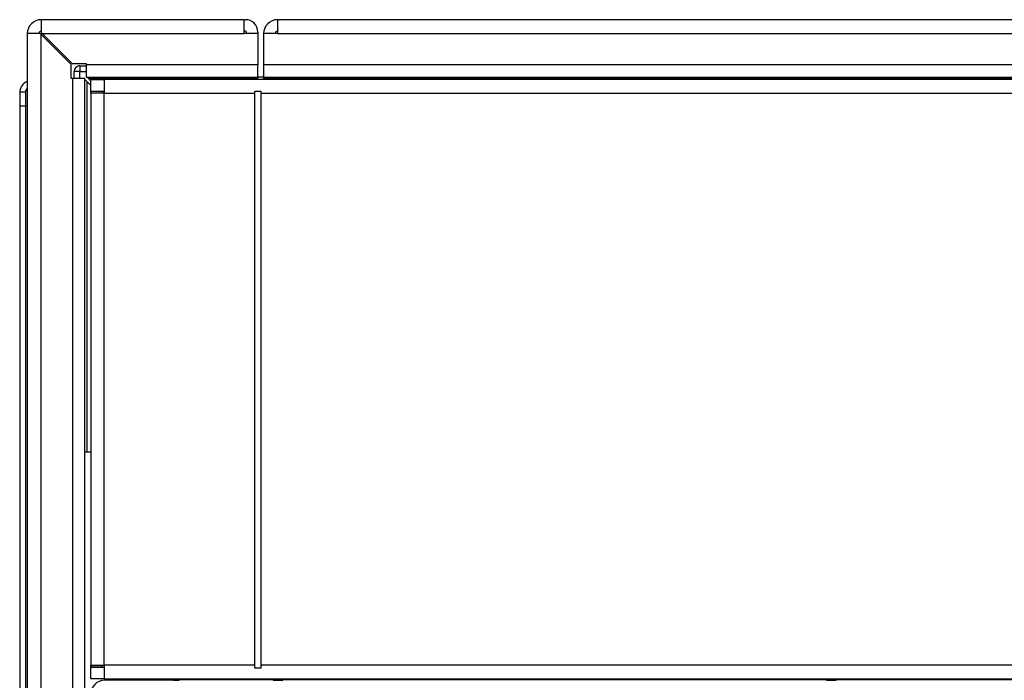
# Model space of a CAD drawing. Header units: millimetres. Extents: x 0 to 287, y 0 to 200.
# Tile 13 of 63: x 35 to 44, y 87 to 93. Entities that reach past the tile are written whole.
import ezdxf

# ---------------------------------------------------------------- set-up
doc = ezdxf.new("R2010")
doc.units = ezdxf.units.MM
doc.layers.add('130.194_BW4C_CTM', color=7, linetype='Continuous')
doc.layers.add('Défaut', color=7, linetype='Continuous')

# ---------------------------------------------------------------- blocks, each defined once
blk = doc.blocks.new('SE1')
at = {"layer": '130.194_BW4C_CTM', "color": 7, "linetype": 'Continuous'}
for p, q in [((35.286, 92.7159), (35.286, 92.6059)), ((37.046, 92.7159), (35.286, 92.7159)), ((37.046, 92.5959), (37.046, 92.7159)), ((37.046, 92.7159), (37.058, 92.7159)), ((72.776, 92.7159), (37.336, 92.7159)), ((37.336, 92.7159), (37.336, 92.5959)), ((35.276, 92.5959), (35.166, 92.5959)), ((35.166, 92.5959), (35.166, 45.8359)), ((35.286, 92.5859), (35.276, 92.5959)), ((35.286, 92.6059), (35.296, 92.5959)), ((35.286, 92.5959), (35.296, 92.5959)), ((35.286, 45.8359), (35.286, 92.5859)), ((35.546, 92.3259), (35.286, 92.5859)), ((35.296, 92.5959), (37.046, 92.5959)), ((35.296, 92.5959), (35.556, 92.3359)), ((37.058, 92.6159), (37.046, 92.6159)), ((37.166, 92.5959), (37.046, 92.5959)), ((37.066, 92.5959), (37.066, 92.6079)), ((37.166, 92.6079), (37.166, 92.5959)), ((37.166, 92.5959), (37.166, 92.3239)), ((37.216, 92.5959), (37.216, 92.3239)), ((37.336, 92.5959), (37.216, 92.5959)), ((37.336, 92.5959), (72.776, 92.5959)), ((35.556, 92.3359), (35.676, 92.3359)), ((35.676, 92.3359), (35.676, 92.3239)), ((35.546, 92.2059), (35.546, 92.3259)), ((35.5718, 92.2059), (35.5723, 92.2663)), ((35.621, 92.2059), (35.621, 92.2663)), ((35.621, 92.2663), (35.676, 92.2663)), ((35.6223, 92.3159), (35.676, 92.3159)), ((35.676, 92.3239), (35.676, 92.2159)), ((37.166, 92.3239), (35.676, 92.3239)), ((37.166, 92.2159), (37.166, 92.3239)), ((72.896, 92.3239), (37.216, 92.3239)), ((37.216, 92.3239), (37.216, 92.2159)), ((35.558, 92.2059), (35.546, 92.2059)), ((35.666, 92.2059), (35.558, 92.2059)), ((35.558, 92.2059), (35.558, 45.8359)), ((35.666, 45.8359), (35.666, 92.2059)), ((35.666, 92.1959), (35.686, 92.1759)), ((35.676, 92.2159), (37.166, 92.2159)), ((35.686, 92.2159), (35.694, 92.2079)), ((35.686, 88.9659), (35.686, 92.1759)), ((35.716, 92.1459), (35.686, 92.1759)), ((35.694, 92.2079), (35.716, 92.1859)), ((35.694, 92.2079), (37.166, 92.2079)), ((35.716, 92.0959), (35.716, 92.1959)), ((35.716, 92.1959), (35.834, 92.1959)), ((35.834, 92.1959), (35.834, 92.0779)), ((74.278, 92.1959), (35.834, 92.1959)), ((37.166, 92.2079), (37.166, 92.2159)), ((37.166, 92.1959), (37.166, 92.2079)), ((37.216, 92.2159), (37.174, 92.2159)), ((37.216, 92.2159), (37.216, 92.2079)), ((37.216, 92.2159), (72.896, 92.2159)), ((37.216, 92.2079), (72.896, 92.2079)), ((37.216, 92.2079), (37.216, 92.1959)), ((35.101, 92.0859), (35.101, 91.9659)), ((35.716, 92.0959), (35.834, 92.0959)), ((35.716, 92.0779), (35.716, 92.0939)), ((35.816, 92.0939), (35.716, 92.0939)), ((35.834, 92.0779), (35.716, 92.0779)), ((35.716, 92.0779), (35.716, 87.1139)), ((35.768, 92.0939), (35.766, 92.0959)), ((35.806, 92.0959), (35.808, 92.0939)), ((35.816, 92.0939), (35.816, 92.0779)), ((35.816, 92.0859), (35.824, 92.0779)), ((35.834, 92.0779), (37.141, 92.0779)), ((35.834, 87.1139), (35.834, 92.0779)), ((37.141, 92.0779), (37.141, 92.0959)), ((37.141, 92.0959), (37.191, 92.0959)), ((37.141, 87.1139), (37.141, 92.0779)), ((37.191, 92.0959), (37.191, 92.0779)), ((37.191, 92.0779), (72.921, 92.0779)), ((37.191, 92.0779), (37.191, 87.1139)), ((35.101, 91.9659), (35.101, 80.797)), ((35.1506, 91.9659), (35.101, 91.9659)), ((35.1506, 91.9659), (35.1506, 80.7959)), ((35.1506, 91.9659), (35.166, 91.9659)), ((35.666, 88.9659), (35.686, 88.9659)), ((35.666, 88.9649), (35.683, 88.9649)), ((35.683, 88.9649), (35.683, 88.9659)), ((35.683, 88.9649), (35.716, 88.9649)), ((35.686, 88.9659), (35.716, 88.9659)), ((35.1, 88.3038), (35.101, 88.3038)), ((35.1, 88.3038), (35.1, 88.1683)), ((35.1, 88.1683), (35.101, 88.1683)), ((35.1, 88.1683), (35.1, 88.1227)), ((35.1, 88.1227), (35.101, 88.1227)), ((35.1, 88.1227), (35.1, 87.9786)), ((35.1, 87.9786), (35.101, 87.9786)), ((35.1, 87.9786), (35.1, 87.9707)), ((35.1, 87.9707), (35.101, 87.9707)), ((35.1, 87.9707), (35.1, 87.9628)), ((35.1, 87.9628), (35.101, 87.9628)), ((35.1, 87.9628), (35.1, 87.8966)), ((35.1, 87.8966), (35.101, 87.8966)), ((35.1, 87.8966), (35.1, 87.8913)), ((35.1, 87.8913), (35.101, 87.8913)), ((35.1, 87.8913), (35.1, 87.8861)), ((35.1, 87.8861), (35.101, 87.8861)), ((35.1, 87.8861), (35.1, 87.8467)), ((35.1, 87.8467), (35.101, 87.8467)), ((35.1, 87.8441), (35.101, 87.8441)), ((35.1, 87.8441), (35.1, 87.8415)), ((35.1, 87.8415), (35.101, 87.8415)), ((35.1, 87.6476), (35.101, 87.6476)), ((35.1, 87.6476), (35.1, 87.5884)), ((35.1, 87.5884), (35.101, 87.5884)), ((35.1, 87.4547), (35.101, 87.4547)), ((35.1, 87.4547), (35.1, 87.4481)), ((35.1, 87.4481), (35.101, 87.4481)), ((35.1, 87.4458), (35.101, 87.4458)), ((35.1, 87.4458), (35.1, 87.3628)), ((35.1, 87.3628), (35.101, 87.3628)), ((35.1, 87.3628), (35.1, 87.3551)), ((35.1, 87.3551), (35.101, 87.3551)), ((35.1, 87.3551), (35.1, 87.3474)), ((35.1, 87.3474), (35.101, 87.3474)), ((35.1, 87.3474), (35.1, 87.179)), ((35.1, 87.179), (35.101, 87.179)), ((35.1, 87.179), (35.1, 87.1736)), ((35.1, 87.1736), (35.101, 87.1736)), ((35.1, 87.1736), (35.1, 87.1681)), ((35.1, 87.1681), (35.101, 87.1681)), ((35.1, 87.1681), (35.1, 87.1227)), ((35.1, 87.1227), (35.101, 87.1227)), ((35.1, 87.1227), (35.1, 87.1155)), ((35.1, 87.1155), (35.101, 87.1155)), ((35.1, 87.1155), (35.1, 87.0884)), ((35.1, 87.0884), (35.101, 87.0884)), ((35.1, 87.0884), (35.1, 87.0848)), ((35.1, 87.0848), (35.101, 87.0848)), ((35.716, 87.1139), (35.834, 87.1139)), ((35.716, 87.0979), (35.716, 87.1139)), ((35.716, 87.0979), (35.816, 87.0979)), ((35.716, 87.0959), (35.834, 87.0959)), ((35.716, 86.9959), (35.716, 87.0959)), ((35.816, 87.1139), (35.816, 87.0979)), ((35.834, 87.1139), (35.834, 86.9959)), ((37.141, 87.1139), (35.834, 87.1139)), ((37.141, 87.0875), (37.141, 87.1139)), ((37.191, 87.0875), (37.141, 87.0875)), ((37.191, 87.1139), (37.191, 87.0875)), ((52.216, 87.1139), (37.191, 87.1139)), ((35.834, 86.9959), (35.716, 86.9959)), ((35.834, 86.9959), (52.216, 86.9959)), ((36.4335, 86.9825), (35.8381, 86.9825)), ((35.8381, 86.9825), (35.8413, 86.9793)), ((35.846, 86.9959), (35.846, 86.9825)), ((36.066, 86.9825), (36.066, 86.9959)), ((36.366, 86.9825), (36.366, 86.9959)), ((36.536, 86.9861), (36.483, 86.9829)), ((51.4225, 86.9861), (36.536, 86.9861)), ((37.3005, 86.9835), (37.3815, 86.9835)), ((42.1005, 86.9835), (42.1815, 86.9835))]:
    blk.add_line(p, q, dxfattribs=at)
for centre, radius, start, end in [((35.286, 92.5959), 0.12, 90, 180), ((37.058, 92.6079), 0.108, 0, 90), ((37.336, 92.5959), 0.12, 90, 180), ((35.286, 92.5959), 0.02, 90, 180), ((37.058, 92.6079), 0.008, 0, 90), ((37.336, 92.5959), 0.02, 90, 180), ((35.6223, 92.2659), 0.05, 90, 179.5), ((35.5967, 90.87), 1.3965, 89.00119, 90.99881), ((35.6226, 92.2646), 0.0513, 90.29168, 112.82526), ((35.9692, 92.2819), 0.3486, 174.40649, 182.56332), ((35.201, 92.0859), 0.1, 110.57542, 179.98606), ((37.174, 92.2239), 0.008, 180, 270), ((35.1383, 88.5919), 3.4942, 89.79828, 90.61162), ((35.2007, 92.0861), 0.0501, 135.81284, 179.97533)]:
    blk.add_arc(centre, radius, start, end, dxfattribs=at)
for centre, major_axis, ratio, start_param, end_param in [((35.8381, 86.8603), (0.0864, -0.0864), 0.999924, 2.356233, 3.926953), ((36.4335, 86.9829), (0.05, 0), 0.008727, 4.712389, 6.143554), ((37.341, 86.9837), (0.0437, 0), 0.012941, -0.384539, 3.526131), ((42.141, 86.9837), (0.0437, 0), 0.012941, -0.384539, 3.526131)]:
    blk.add_ellipse(centre, major_axis=major_axis, ratio=ratio, start_param=start_param, end_param=end_param, dxfattribs=at)
blk.add_open_spline([(35.1506, 92.0861), (35.1506, 92.0609), (35.1506, 92.0365), (35.1506, 92.0127), (35.1506, 91.9893), (35.1506, 91.9659)], degree=5, dxfattribs=at)

msp = doc.modelspace()

# ---------------------------------------------------------------- block references
at = {"layer": 'Défaut'}
msp.add_blockref('SE1', (0, 0), dxfattribs=at)

doc.saveas('drawing.dxf')
